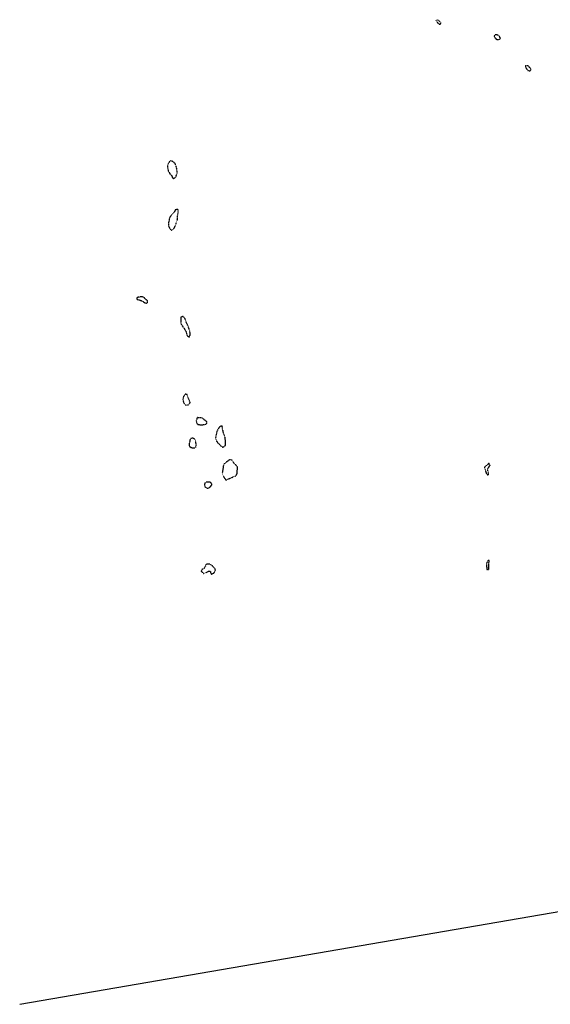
# Model space of a CAD drawing. Extents: x 10554 to 44778, y 34697 to 55088.
# Tile 1 of 51: x 10554 to 12714, y 44179 to 48193. Entities that reach past the tile are written whole.
import ezdxf

# ---------------------------------------------------------------- set-up
doc = ezdxf.new("R2010")
doc.units = 0
doc.header["$MEASUREMENT"] = 0
doc.linetypes.add('WATER1', pattern=[0.425, 0.125, -0.075, 0, -0.075, 0, -0.075, 0, -0.075])
doc.layers.add('$$-GUID', color=111, linetype='CONTINUOUS', plot=False)
doc.layers.add('V-TOPO-EWAT-LAKE', color=20, linetype='WATER1')

msp = doc.modelspace()

# ---------------------------------------------------------------- linework, layer by layer
at = {"layer": '$$-GUID'}
msp.add_line((10554, 44178.6), (24863.7, 46646.4, 192), dxfattribs=at)
at = {"layer": 'V-TOPO-EWAT-LAKE', "flags": 128}
for points in [[(12254.2, 48192.6), (12248.5, 48190.4), (12252.4, 48184.6), (12257.5, 48177.7), (12264.1, 48173.6), (12269.9, 48178.4), (12263.4, 48185.5)], [(12501.5, 48129.8), (12488.6, 48131.1), (12485.3, 48125.3), (12490.2, 48117.2), (12495.4, 48112.6), (12504.1, 48111.3), (12508.9, 48112.8), (12511.5, 48117.8), (12507.6, 48123.2)], [(12631.4, 47997.1), (12624.1, 48003.7), (12618.3, 48005.6), (12612.1, 48003), (12615.3, 47995.9), (12619, 47989.3), (12622.7, 47985.9), (12630.9, 47983.7), (12632.5, 47984.2), (12636, 47989.7)], [(11165.3, 47617.6), (11162.6, 47611.4), (11156.2, 47601), (11156, 47590.8), (11158.5, 47576.6), (11164, 47566.7), (11172.9, 47556.9), (11175.5, 47549.6), (11178.8, 47545.3), (11189.5, 47550.3), (11194.8, 47567.1), (11194.3, 47582.4), (11190.7, 47596.8), (11186.9, 47606.2), (11174.7, 47615.7)], [(11171, 47396.7), (11163.7, 47384), (11160, 47364.7), (11160, 47351.9), (11164.9, 47340.7), (11173.7, 47333.7), (11183.6, 47343), (11191, 47361.8), (11196.2, 47377.4), (11196, 47389.7), (11198.6, 47404.2), (11199.7, 47412.7), (11198.3, 47419.2), (11187.9, 47417.5), (11182.6, 47407.6)], [(11030.8, 47058.9), (11031.4, 47052.8), (11041.5, 47050.2), (11053, 47045.7), (11065.2, 47037.5), (11072.3, 47035.9), (11075.7, 47043.7), (11067.5, 47053.2), (11058, 47061.6), (11049.2, 47062.7), (11038.6, 47061.7)], [(11218.6, 46982.3), (11210.2, 46980.3), (11209.9, 46969.2), (11210, 46954), (11216.4, 46943.7), (11226.1, 46930.4), (11231.7, 46918.7), (11234.7, 46905.4), (11244.2, 46898.2), (11248.4, 46907.4), (11246.5, 46925.1), (11236.9, 46949.5), (11231.6, 46960.2), (11227.1, 46973.9)], [(11227.6, 46666), (11221.3, 46657.6), (11218.4, 46646.9), (11220.1, 46635.1), (11225.1, 46624.6), (11232.6, 46621.2), (11241.8, 46623.3), (11248.2, 46632.3), (11244, 46641.4), (11238.5, 46654.5), (11235.5, 46664.2)], [(11276.7, 46570.5), (11272.8, 46557.3), (11274.9, 46546.9), (11281.2, 46542), (11294.6, 46541.2), (11304.7, 46542), (11316.4, 46544.8), (11316.5, 46553.3), (11307, 46560.4), (11296.5, 46568.7)], [(11369.3, 46535.1), (11361.3, 46523.2), (11356.9, 46513.8), (11354.1, 46501.7), (11351.5, 46488), (11354.1, 46476.7), (11360.4, 46467.3), (11370.4, 46458.8), (11373.9, 46453.3), (11380.5, 46450.3), (11385.7, 46452.1), (11391.4, 46456.9), (11392.5, 46473.3), (11389.3, 46494), (11384.4, 46503.9), (11382.1, 46516.4), (11380.4, 46522.3), (11378.4, 46536.2)], [(11252.1, 46486.2), (11247.2, 46481.5), (11246.4, 46475.3), (11243.8, 46461.2), (11245, 46453.6), (11252.9, 46448), (11264.1, 46446.9), (11271.1, 46449.2), (11272.2, 46460), (11271.1, 46472.4), (11268.3, 46480), (11262.6, 46485.8)], [(11388.5, 46383.9), (11383.5, 46376.9), (11381.4, 46361.7), (11378.8, 46344.5), (11383.6, 46330.7), (11388.2, 46322.1), (11393.5, 46316), (11404.1, 46320.7), (11417.9, 46326.6), (11432.8, 46332.6), (11438.7, 46340.4), (11440.2, 46358.7), (11440.6, 46369.7), (11432.5, 46379.5), (11424.7, 46386.9), (11418.1, 46396.8), (11409.3, 46399.1), (11402.2, 46393.6)], [(12464.2, 46384), (12458.7, 46377.8), (12450.5, 46373.1), (12446.5, 46368.4), (12448.7, 46359.3), (12450.9, 46351.6), (12454.9, 46340.7), (12459.9, 46336.6), (12463.5, 46340.3), (12461.3, 46350.6), (12459.1, 46359.2), (12464.2, 46368.8), (12469.8, 46376.7)], [(11316.1, 46307.5), (11308.9, 46305.5), (11305.9, 46298.1), (11307.7, 46289), (11314.7, 46283.5), (11321.7, 46282.2), (11329.8, 46288.3), (11337, 46297), (11332.5, 46305), (11328.6, 46306.7)], [(11312.9, 45972.5), (11309.6, 45964.9), (11303.9, 45954.9), (11296.2, 45951.7), (11292.6, 45944.6), (11302.7, 45934.9), (11311.4, 45938.3), (11323.4, 45944.7), (11331.2, 45944.1), (11331.1, 45937.4), (11335.7, 45932.2), (11345.8, 45938), (11351.3, 45950), (11346.6, 45957.5), (11336.7, 45967.4), (11326.7, 45973.6)], [(12460, 45989.4), (12454.4, 45976.1), (12455.3, 45960.9), (12456.9, 45950), (12463.7, 45951.6), (12464.2, 45965.4), (12464.4, 45977.8), (12465.4, 45987)]]:
    msp.add_lwpolyline(points, close=True, dxfattribs=at)

doc.saveas('drawing.dxf')
